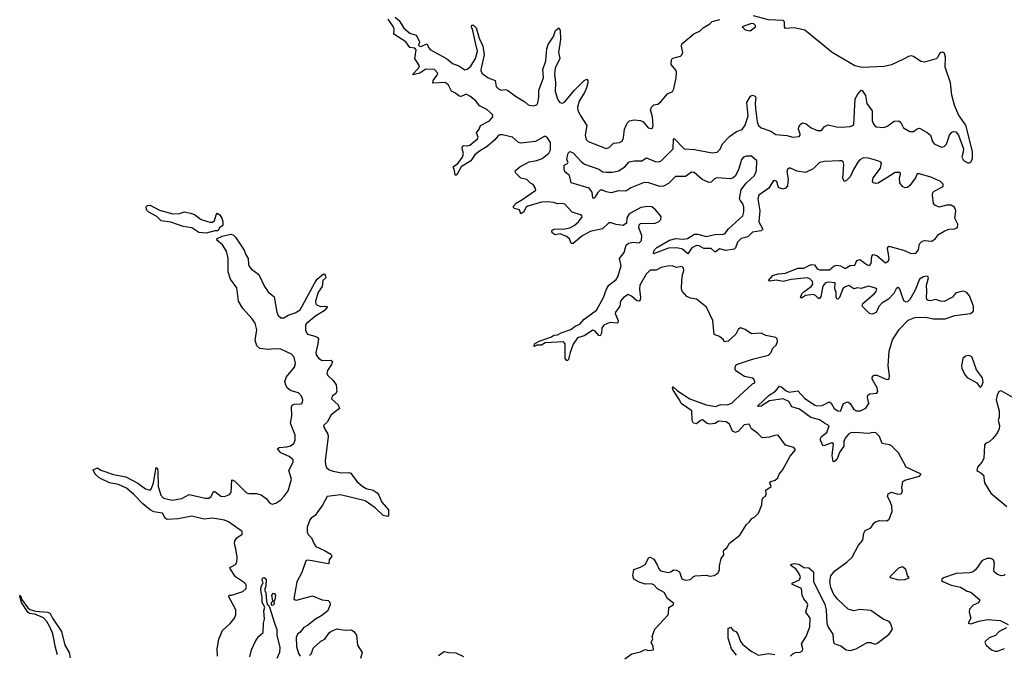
# Model space of a CAD drawing. Extents: x 2470790 to 2659118, y 702284 to 849036.
# Tile 41 of 154: x 2546164 to 2554240, y 776779 to 781983. Entities that reach past the tile are written whole.
import ezdxf

# ---------------------------------------------------------------- set-up
doc = ezdxf.new("R2010")
doc.units = 0

msp = doc.modelspace()

# ---------------------------------------------------------------- linework, layer by layer
at = {"layer": '0CON10XD'}
for points in [[(2549243.3, 782003.3), (2549277.9, 781975), (2549315, 781913.8), (2549363.4, 781873.4), (2549415, 781854.5), (2549440.5, 781810.5), (2549442.4, 781795), (2549435.4, 781775), (2549442.2, 781765), (2549455, 781763.5), (2549505.9, 781785.9), (2549516.2, 781755), (2549534, 781735), (2549665.9, 781665.9), (2549715, 781624.8), (2549765.4, 781605.4), (2549815, 781571.8), (2549835, 781576.7), (2549865, 781602.9), (2549903.1, 781665), (2549919.7, 781725), (2549902.5, 781792.5), (2549881.4, 781895), (2549869.3, 781925), (2549871.3, 781938.7), (2549885, 781937.3), (2549907.7, 781915), (2549932.1, 781832.1), (2549961.6, 781765), (2549973.6, 781695), (2549948.5, 781585), (2549947.5, 781565), (2549955.9, 781545), (2550007.8, 781505), (2550063, 781483), (2550072.6, 781435), (2550095, 781414.2), (2550115, 781405.9), (2550145, 781410.5), (2550165, 781405.6), (2550231.9, 781355), (2550308, 781308), (2550333.3, 781283.3), (2550375, 781277.3), (2550405, 781283.7), (2550415, 781301.2), (2550422, 781345), (2550420.8, 781405), (2550461.5, 781505), (2550455.2, 781575), (2550479.8, 781645), (2550486.9, 781745), (2550499.5, 781780.5), (2550541.9, 781845), (2550558.9, 781895), (2550585, 781915.8), (2550597.8, 781897.8), (2550598.6, 781821.4), (2550583.7, 781715), (2550594.8, 781665), (2550555.8, 781585), (2550551.1, 781535), (2550558.7, 781468.7), (2550555.3, 781395), (2550578.4, 781325), (2550593.1, 781303.1), (2550615, 781298), (2550635, 781309.1), (2550714.8, 781405.2), (2550795, 781483.5), (2550815, 781494.3), (2550823.1, 781485), (2550823.8, 781465), (2550812.5, 781425), (2550795.3, 781385), (2550752.4, 781315), (2550739.6, 781265), (2550742.1, 781242.1), (2550760, 781200), (2550814.6, 781115), (2550802.7, 781035), (2550809.8, 780999.8), (2550828, 780985), (2550975, 780927.1), (2550998.8, 780935), (2551035, 780971.5), (2551085, 780976.5), (2551105, 780987.5), (2551117.5, 781015), (2551125.5, 781085), (2551145.6, 781135), (2551166.1, 781153.9), (2551205, 781161.5), (2551255, 781157.1), (2551276.4, 781146.4), (2551317.5, 781095), (2551345, 781091.2), (2551355, 781096.7), (2551360.8, 781115), (2551355.6, 781185), (2551338.6, 781245), (2551345.6, 781264.4), (2551365, 781283.8), (2551398.6, 781291.4), (2551421.7, 781308.3), (2551476.7, 781375), (2551517.5, 781395), (2551530, 781415), (2551548, 781505), (2551550, 781555), (2551545, 781570), (2551506.7, 781615), (2551508.8, 781655), (2551522.1, 781667.9), (2551583.3, 781685), (2551595.4, 781694.6), (2551601.9, 781715), (2551591.5, 781765), (2551594.4, 781785.6), (2551692.1, 781867.9), (2551745, 781892.5), (2551770, 781915), (2551825, 781947.5), (2551845, 781967.5), (2551907, 781983)], [(2553305, 780706.3), (2553205, 780643.5), (2553185, 780639.5), (2553168, 780645), (2553158.9, 780655), (2553164.1, 780685), (2553223.3, 780765), (2553231.8, 780805), (2553225.8, 780815.8), (2553202.9, 780825), (2553125, 780846.5), (2553085, 780850.6), (2553055.3, 780835), (2553037.8, 780815), (2553002, 780755), (2552975, 780694), (2552945, 780664), (2552925, 780656.7), (2552914.5, 780684.5), (2552923.7, 780795), (2552918, 780818), (2552905.6, 780825.6), (2552886.6, 780826.6), (2552765, 780819.8), (2552725, 780811.2), (2552671.5, 780758.5), (2552608.9, 780731.1), (2552539.7, 780739.7), (2552485, 780765.4), (2552475, 780764.2), (2552462.5, 780755), (2552457.1, 780735), (2552467.5, 780675), (2552460.4, 780619.6), (2552445, 780600.6), (2552425, 780592.5), (2552394.1, 780604.1), (2552385.3, 780615.3), (2552373.5, 780655), (2552354.8, 780665.2), (2552341.1, 780655), (2552308.8, 780601.2), (2552227.1, 780545), (2552219.1, 780515), (2552233.3, 780415), (2552226.1, 780325), (2552259.2, 780265), (2552245, 780252.4), (2552175, 780240.7), (2552136.5, 780203.5), (2552081.8, 780188.2), (2552051.7, 780158.3), (2552035, 780110.8), (2552025, 780101.5), (2551955, 780090.7), (2551905, 780103.3), (2551875, 780078.6), (2551865, 780080), (2551835, 780107.8), (2551775, 780106.6), (2551737.8, 780127.8), (2551715, 780131.9), (2551678.2, 780111.8), (2551645, 780061.9), (2551600.6, 780100.6), (2551555, 780112.5), (2551485, 780108.9), (2551363.6, 780063.6), (2551361.2, 780075), (2551370.8, 780095), (2551390, 780115), (2551495, 780174.1), (2551545, 780189.2), (2551605, 780182.3), (2551642.1, 780187.9), (2551698.8, 780225), (2551725, 780225.2), (2551795, 780204.2), (2551865, 780221.3), (2551935, 780223.3), (2551949.7, 780230.3), (2551973.7, 780266.3), (2552094.2, 780375.8), (2552103.8, 780406.2), (2552104.5, 780445), (2552095, 780473.8), (2552072.2, 780502.2), (2552069, 780515), (2552082.4, 780587.6), (2552120.5, 780639.5), (2552190.9, 780705), (2552207.1, 780745), (2552208.9, 780825), (2552165, 780863.8), (2552125, 780864.6), (2552101.8, 780855), (2552085, 780836.7), (2552059, 780751), (2552031.1, 780698.9), (2552015.1, 780684.9), (2551992.9, 780677.1), (2551885, 780686.5), (2551862.7, 780677.3), (2551835, 780651.7), (2551815, 780647.3), (2551761.5, 780671.5), (2551695, 780730.3), (2551675, 780732.4), (2551625, 780697.5), (2551543, 780697), (2551485, 780638.9), (2551445, 780617), (2551415, 780614.9), (2551325, 780644.9), (2551285, 780647.9), (2551175.6, 780605), (2551135, 780578.1), (2551075, 780578.8), (2551014.3, 780564.3), (2550975, 780571.7), (2550945, 780585.4), (2550926, 780584), (2550905.5, 780565), (2550885, 780530), (2550875, 780520), (2550865, 780520), (2550858.3, 780568.3), (2550835, 780601.1), (2550686.7, 780645), (2550674.6, 780704.6), (2550635, 780736.2), (2550628.8, 780758.8), (2550629.3, 780790.7), (2550656.1, 780803.9), (2550662.5, 780815), (2550652.5, 780835), (2550656.4, 780866.4), (2550663, 780887), (2550676.7, 780903.3), (2550705, 780891.2), (2550769.1, 780819.1), (2550797.6, 780797.6), (2550915, 780757.8), (2550946, 780736), (2550975, 780732.1), (2551026.4, 780733.6), (2551075, 780743.6), (2551128.5, 780775), (2551161.9, 780818.1), (2551205, 780824.8), (2551265.6, 780824.4), (2551305, 780851.4), (2551375, 780819.3), (2551405, 780818.2), (2551425, 780825.8), (2551523.8, 780925), (2551525.9, 781004.1), (2551532.4, 781007.6), (2551615, 780923.3), (2551699.7, 780919.7), (2551845, 780889.8), (2551885, 780895.3), (2551909, 780921), (2551929.2, 780965), (2551984.7, 781025.3), (2552044, 781066), (2552088.8, 781081.2), (2552113.4, 781116.6), (2552140, 781195), (2552127.2, 781305), (2552156.8, 781355), (2552174.8, 781365.2), (2552195, 781356.6), (2552201.1, 781345), (2552196.1, 781296.1), (2552199.8, 781255), (2552212.7, 781145), (2552224.7, 781115), (2552245.2, 781095.2), (2552325, 781068.8), (2552365, 781040.5), (2552455, 781032.2), (2552505, 781020.8), (2552556.1, 781023.9), (2552565.4, 781034.6), (2552565.6, 781045), (2552552.7, 781085), (2552555.4, 781104.6), (2552565.4, 781124.6), (2552583.3, 781136.7), (2552615, 781127.5), (2552656.9, 781095), (2552706.4, 781073.6), (2552740, 781075), (2552763.6, 781106.4), (2552795, 781120.6), (2552863.7, 781103.7), (2552905, 781100.3), (2552975, 781107.5), (2552995, 781113.9), (2553005, 781124.4), (2553017.5, 781332.5), (2553038.3, 781371.7), (2553065, 781403.8), (2553075, 781401.2), (2553102.2, 781362.2), (2553112.7, 781295), (2553155.6, 781235), (2553156.7, 781155), (2553166, 781125), (2553185, 781103.7), (2553255, 781099.2), (2553285, 781112.5), (2553335, 781151.3), (2553373.4, 781153.4), (2553391.1, 781141.1), (2553413.8, 781095), (2553465, 781065.3), (2553494, 781065), (2553525, 781088.9), (2553545, 781093.3), (2553608, 781058), (2553634.7, 781035), (2553650.6, 780985), (2553664.7, 780965), (2553725, 780938.2), (2553745, 780941.8), (2553765, 780961.8), (2553789.1, 781035), (2553809.6, 781060.4), (2553825, 781066.1), (2553842.4, 781062.4), (2553864, 781035), (2553903.8, 780925), (2553902.9, 780897.1), (2553891.2, 780855), (2553905, 780828.2), (2553945, 780805.6), (2553965, 780814.2), (2553978.8, 780845), (2553977.5, 780902.5), (2553925, 781117.1), (2553862.9, 781202.9), (2553832, 781282), (2553809.1, 781365), (2553798.8, 781465), (2553753.2, 781593.2), (2553758.4, 781675), (2553749.5, 781705), (2553735.8, 781715.8), (2553721.9, 781715), (2553708.8, 781705), (2553694.5, 781675.5), (2553679.5, 781660.5), (2553585, 781633.5), (2553555, 781639.4), (2553495, 781679.6), (2553475, 781686.7), (2553455, 781682.3), (2553411.5, 781658.5), (2553315, 781612.1), (2553255, 781597.7), (2553075, 781591.8), (2553014.2, 781604.2), (2552826.7, 781715), (2552605, 781896.2), (2552517.3, 781917.3), (2552445, 781910.2), (2552436, 781925), (2552437.4, 781965), (2552425, 781974.8), (2552305, 781982.2), (2552183.5, 782015)], [(2552357, 778573), (2552315, 778560), (2552253, 778553), (2552215, 778592.5), (2552167, 778627), (2552146.1, 778666.1), (2552105, 778661.9), (2552060.3, 778609.7), (2552035, 778596.9), (2552009.5, 778609.5), (2551985.3, 778665), (2551958.8, 778685), (2551895, 778691.1), (2551868.3, 778671.7), (2551825, 778667.3), (2551802.6, 778672.6), (2551765, 778701.1), (2551746.9, 778695), (2551715, 778670), (2551691.2, 778675), (2551680, 778695), (2551677.5, 778775), (2551588.6, 778835), (2551576.5, 778865), (2551523.8, 778945), (2551517.5, 778965), (2551525, 778972.5), (2551559.2, 778939.2), (2551661.4, 778875), (2551795, 778823.9), (2551875, 778810), (2551913.3, 778826.7), (2551967.5, 778825), (2552005, 778839.4), (2552035, 778869.4), (2552175, 778996.2), (2552192.5, 779005), (2552193.8, 779015), (2552185.8, 779035), (2552175, 779042.5), (2552108.3, 779058.3), (2552045, 779097.5), (2552032.5, 779115), (2552033, 779137), (2552042.5, 779155), (2552175, 779199.2), (2552307, 779233), (2552325, 779250), (2552341.7, 779288.3), (2552367.5, 779315), (2552380, 779345), (2552377.5, 779365), (2552365, 779377.5), (2552285, 779393.3), (2552245, 779412.5), (2552165, 779406.7), (2552115, 779442.5), (2552075, 779457.5), (2552056.4, 779443.6), (2552037.5, 779405), (2551975, 779347.5), (2551941.7, 779341.7), (2551940, 779355), (2551905, 779386), (2551861.2, 779401.2), (2551848, 779515), (2551796, 779626), (2551715, 779690), (2551665, 779700), (2551635, 779713.8), (2551597, 779757), (2551590.9, 779775), (2551596.2, 779843.8), (2551599.2, 779890.8), (2551611.8, 779925), (2551608.9, 779945), (2551595, 779958.1), (2551550.8, 779950.8), (2551515, 779963.3), (2551478.3, 779961.7), (2551425, 779950), (2551385, 779930), (2551335, 779929.6), (2551303.5, 779895), (2551250.6, 779805), (2551246.6, 779773.4), (2551256.4, 779703.6), (2551254.3, 779685.7), (2551246.2, 779675), (2551225, 779677.5), (2551181.4, 779715), (2551155, 779728.2), (2551115.6, 779705), (2551093.2, 779675), (2551086.2, 779633.8), (2551050.5, 779585), (2551048.9, 779575), (2551073.9, 779515), (2551070.5, 779499.5), (2551065, 779494.6), (2551005, 779499.2), (2550955, 779478.2), (2550938.2, 779455), (2550935, 779412.5), (2550925, 779391.2), (2550915, 779392.5), (2550885, 779428.8), (2550865, 779437.2), (2550795, 779390), (2550738.5, 779375), (2550705, 779323.1), (2550678.2, 779255), (2550671.8, 779221.8), (2550665, 779196), (2550655, 779186), (2550638.8, 779205), (2550637.1, 779325), (2550625, 779340.7), (2550475, 779333.5), (2550445, 779314.7), (2550405.7, 779314.3), (2550383.6, 779303.6), (2550387.5, 779325), (2550425, 779346.5), (2550527.3, 779382.7), (2550545, 779396.5), (2550575, 779398.2), (2550605, 779414.6), (2550685, 779442.1), (2550719.9, 779470.1), (2550757.9, 779485), (2550793.2, 779526.8), (2550895, 779600.4), (2550952.1, 779705), (2550976.1, 779773.9), (2550996.1, 779805), (2551056.4, 779853.6), (2551069.6, 779875), (2551097.3, 779965), (2551082.9, 780025), (2551120.8, 780075), (2551132.9, 780115), (2551138, 780135), (2551158.3, 780151.7), (2551195, 780158.6), (2551245, 780154), (2551265, 780173.3), (2551266.1, 780213.9), (2551242.5, 780275), (2551245, 780300), (2551255, 780312.5), (2551375, 780314.3), (2551403.3, 780325), (2551423.8, 780345), (2551426.2, 780365), (2551415, 780382.5), (2551380, 780425), (2551348.8, 780448.8), (2551315, 780451.4), (2551257.7, 780442.3), (2551175, 780396.2), (2551160, 780385), (2551143.2, 780356.8), (2551140, 780315), (2551115, 780296.2), (2551055, 780302.5), (2551015, 780317.5), (2550995, 780315.8), (2550945, 780266.7), (2550844, 780245), (2550775, 780206.7), (2550705, 780146.7), (2550688.6, 780148.6), (2550674.3, 780185), (2550649.2, 780205), (2550596.5, 780226.5), (2550555, 780218.5), (2550531.4, 780235), (2550528, 780255), (2550543.8, 780266.2), (2550635, 780266.8), (2550675, 780275.4), (2550712.2, 780295), (2550746.2, 780325), (2550778.1, 780365), (2550775.8, 780375), (2550765, 780381.9), (2550694.3, 780405), (2550635, 780470.8), (2550615, 780475.6), (2550575, 780472), (2550543.7, 780483.7), (2550495, 780490.2), (2550445, 780487), (2550332.5, 780455), (2550319.4, 780445), (2550296.7, 780403.3), (2550275, 780390), (2550262.9, 780425), (2550223.3, 780433.3), (2550213, 780443), (2550215.4, 780455), (2550235, 780479.1), (2550282.9, 780505), (2550396.7, 780585), (2550393.3, 780605), (2550375, 780632.5), (2550355, 780643.3), (2550325, 780673.3), (2550275, 780682), (2550233.8, 780725), (2550228.8, 780735), (2550232, 780745), (2550265, 780777.1), (2550341.8, 780818.2), (2550405, 780828), (2550449.4, 780845), (2550505, 780887.5), (2550518.5, 780915), (2550517.1, 780975), (2550493.4, 781013.4), (2550477.5, 781025), (2550465, 781024.4), (2550395, 780984.6), (2550275, 780970), (2550255, 780975.6), (2550205, 781018.6), (2550125, 781039.4), (2550102.6, 781037.4), (2550085, 781027.5), (2550061.3, 780998.7), (2549997.4, 780942.6), (2549934.4, 780905.6), (2549897.3, 780875), (2549865.4, 780824.6), (2549783.9, 780776.1), (2549755, 780720.6), (2549745, 780708.6), (2549735, 780706.7), (2549730, 780745), (2549718.5, 780775), (2549757, 780803), (2549797.2, 780855), (2549803.9, 780885), (2549792.9, 780925), (2549796.5, 780945), (2549805, 780952.1), (2549835, 780949.3), (2549855, 780954.7), (2549918.6, 781005), (2549925, 781020), (2549911.1, 781055), (2549932.5, 781085), (2549943.8, 781115), (2550016.7, 781153.3), (2550046.2, 781185), (2550042.7, 781205), (2549995, 781245.2), (2549936.4, 781276.4), (2549905, 781316.4), (2549856.3, 781356.3), (2549825, 781370.9), (2549785, 781351.6), (2549768.5, 781355), (2549739.7, 781379.7), (2549705.7, 781395.7), (2549682.1, 781445), (2549655, 781467.1), (2549552.5, 781462.5), (2549555.9, 781485), (2549586.1, 781525), (2549593.2, 781545), (2549565.7, 781575.7), (2549495, 781576.5), (2549445, 781544.8), (2549391.5, 781531.5), (2549389.2, 781535), (2549435.7, 781584.3), (2549443.8, 781605), (2549404.4, 781664.4), (2549415, 781736.9), (2549405, 781748.8), (2549365, 781755.6), (2549331.1, 781801.1), (2549232.8, 781862.8), (2549234.7, 781905), (2549227.7, 781927.7), (2549187.3, 781987.3)], [(2552155, 781892.5), (2552200, 781925), (2552200, 781935), (2552185, 781948.8), (2552165, 781952), (2552090, 781925), (2552115, 781900), (2552155, 781892.5)], [(2552486.2, 776763.8), (2552506.4, 776783.6), (2552526.7, 776793.3), (2552565, 776796.7), (2552583.6, 776806.4), (2552586.1, 776823.9), (2552576.5, 776865), (2552615.5, 776925), (2552645.2, 777004.8), (2552646.3, 777075), (2552612.7, 777125), (2552627.2, 777185), (2552620, 777205), (2552596, 777235), (2552583.1, 777265), (2552575, 777320), (2552497.5, 777355), (2552506.2, 777365), (2552559.2, 777390.8), (2552568.5, 777415), (2552555.2, 777445.2), (2552528.9, 777478.9), (2552492.5, 777505), (2552487.5, 777515), (2552515, 777522.9), (2552555, 777517.1), (2552595, 777490.5), (2552637, 777487), (2552674.4, 777454.4), (2552675.9, 777375), (2552768, 777188), (2552777.7, 777145), (2552785, 777031.2), (2552795, 777001.4), (2552832.5, 776945), (2552840, 776875), (2552850, 776865), (2552897.6, 776847.6), (2552941.4, 776815), (2552975, 776811.1), (2553024.2, 776825), (2553115, 776876.7), (2553145, 776876.7), (2553175, 776862.5), (2553195, 776866.7), (2553295.8, 776944.2), (2553323.5, 776985), (2553306, 777035), (2553295, 777049.2), (2553247.2, 777067.2), (2553145, 777137.1), (2553055, 777147.3), (2553005, 777135.8), (2552959.5, 777149.5), (2552872.2, 777232.2), (2552838.1, 777275), (2552816.4, 777326.4), (2552808.3, 777375), (2552817.4, 777422.6), (2552850.2, 777465), (2552948.4, 777535), (2552991.7, 777575), (2553042.5, 777675), (2553079.2, 777715), (2553087.2, 777772.8), (2553098.6, 777795), (2553145, 777816.5), (2553168.6, 777855), (2553183.8, 777865), (2553214.7, 777875.3), (2553275, 777872.5), (2553295, 777886.9), (2553319.1, 777949.1), (2553317.6, 777995), (2553306.3, 778023.7), (2553282.5, 778075), (2553285.8, 778094.2), (2553315, 778110), (2553367.3, 778092.7), (2553395, 778096), (2553404.2, 778115), (2553397.8, 778145), (2553408, 778195), (2553424, 778206), (2553545, 778240.8), (2553556.7, 778255), (2553434.1, 778314.1), (2553371.9, 778431.9), (2553315, 778487.5), (2553297, 778497), (2553238.3, 778508.3), (2553215.3, 778565), (2553185, 778596.2), (2553165, 778598.2), (2553125, 778589.1), (2553015, 778598.1), (2552980, 778595), (2552961.1, 778585), (2552935, 778552.7), (2552924.8, 778525), (2552922.4, 778485), (2552891.5, 778438.5), (2552865, 778377.1), (2552845, 778356.7), (2552835, 778360), (2552829.1, 778409.1), (2552837.4, 778505), (2552825, 778512.4), (2552759.4, 778489.4), (2552752.6, 778492.6), (2552732.2, 778535), (2552730.9, 778549.1), (2552740.5, 778565), (2552785, 778598.8), (2552803.6, 778653.6), (2552763.7, 778673.7), (2552725, 778702.9), (2552651.5, 778721.5), (2552560.2, 778790.2), (2552498.3, 778808.3), (2552471.9, 778851.9), (2552425, 778875.2), (2552312.9, 778857.1), (2552245, 778812.7), (2552225, 778810), (2552216.2, 778815), (2552311.5, 778905), (2552362.8, 778937.2), (2552395, 778979.1), (2552415, 778969.6), (2552449.5, 778939.5), (2552475, 778929.2), (2552545, 778939.3), (2552599.9, 778879.9), (2552685, 778821.9), (2552705, 778817.4), (2552745, 778820.5), (2552805, 778848.1), (2552819.5, 778839.5), (2552845.3, 778795.2), (2552874.3, 778775), (2552895, 778772.9), (2552921.9, 778835), (2552955, 778849.4), (2552975, 778835.7), (2553005, 778787.8), (2553025, 778776.8), (2553061.2, 778775), (2553105, 778798.8), (2553127.9, 778835), (2553117.1, 778885), (2553121.2, 778905), (2553137.5, 778915), (2553195, 778921.4), (2553203.5, 778935), (2553195.8, 778965), (2553156, 779035), (2553159.4, 779060.6), (2553172.8, 779067.2), (2553195, 779066.8), (2553275, 779032.8), (2553295.5, 779035), (2553299.3, 779065), (2553287.5, 779145), (2553294.6, 779265), (2553323.6, 779356.4), (2553377, 779443), (2553451.2, 779518.8), (2553505, 779541.6), (2553595, 779543.2), (2553655, 779530.5), (2553699.8, 779530.2), (2553755, 779529.2), (2553835, 779558.2), (2553963.3, 779575), (2553987.1, 779592.9), (2553987.6, 779635), (2553955, 779718.8), (2553931.2, 779745), (2553905, 779755.6), (2553875, 779752.5), (2553840.3, 779739.7), (2553813.6, 779706.4), (2553745, 779673.1), (2553715, 779675.5), (2553677.6, 779687.6), (2553635, 779677.5), (2553615, 779679.2), (2553605, 779688.8), (2553600.9, 779705), (2553605.3, 779755), (2553600.7, 779805), (2553616.9, 779865), (2553615.5, 779875.5), (2553605, 779880), (2553578, 779875), (2553543.3, 779855), (2553508.7, 779765), (2553465, 779687.5), (2553447.8, 779672.2), (2553435, 779667.1), (2553415, 779676.2), (2553383, 779773), (2553375, 779783.8), (2553365, 779785.6), (2553352.9, 779775), (2553332.6, 779737.4), (2553289, 779691), (2553235, 779659.6), (2553209.2, 779630.8), (2553189.3, 779580.7), (2553155, 779567.3), (2553134.8, 779574.8), (2553073.5, 779635), (2553080.6, 779655), (2553173.5, 779735), (2553189.2, 779755), (2553192.9, 779775), (2553176.2, 779785), (2553125, 779798.2), (2553065, 779777.9), (2553035, 779783.1), (2553005, 779777.1), (2552965, 779803.1), (2552935, 779791.2), (2552916.2, 779775), (2552887.5, 779705), (2552875, 779691.4), (2552865, 779694.2), (2552861.1, 779705), (2552860.5, 779745), (2552850.3, 779775), (2552851.9, 779825), (2552795, 779830.4), (2552772.5, 779825), (2552750.9, 779799.1), (2552736.1, 779713.9), (2552725, 779696), (2552715, 779695.8), (2552691.3, 779721.3), (2552675, 779728.1), (2552608.6, 779721.4), (2552575, 779700), (2552568.8, 779705), (2552580, 779735), (2552595, 779752.1), (2552656.4, 779795), (2552668.3, 779815), (2552667.5, 779835), (2552645, 779859.2), (2552625, 779867.3), (2552492.8, 779852.8), (2552425, 779836.9), (2552372.6, 779847.4), (2552315, 779838.8), (2552306.7, 779845), (2552340.8, 779885), (2552385, 779898.9), (2552445, 779903.4), (2552545, 779944.1), (2552595, 779944.7), (2552655, 779976.2), (2552682.1, 779972.1), (2552705, 779940), (2552725, 779931.6), (2552805, 779931.9), (2552845, 779964.4), (2552865, 779970.6), (2552895, 779963.3), (2552935, 779942.2), (2552975, 779966.9), (2553015, 779970), (2553030.7, 780009.3), (2553054.3, 780015.7), (2553115, 779973.8), (2553135, 779966.9), (2553146.8, 779985), (2553153.1, 780045), (2553165, 780057.1), (2553195, 780050.5), (2553265, 779988.6), (2553288.6, 780005), (2553294.6, 780025), (2553281.5, 780108.5), (2553293.2, 780126.8), (2553412.6, 780092.6), (2553475, 780064.6), (2553515, 780067.9), (2553535.3, 780094.7), (2553545, 780144), (2553565, 780168.1), (2553585, 780172.2), (2553645, 780165.5), (2553675, 780189.4), (2553698.9, 780221.1), (2553745, 780249.2), (2553785, 780266), (2553835, 780267.5), (2553855, 780277.5), (2553858, 780305), (2553833.3, 780355), (2553840.8, 780415), (2553830, 780445), (2553805, 780462.1), (2553765, 780463.1), (2553705, 780446.8), (2553670.8, 780460.8), (2553658.5, 780475), (2553650.4, 780545), (2553653.6, 780565), (2553663.8, 780576.2), (2553739.2, 780615), (2553737.6, 780635), (2553715, 780656.2), (2553645, 780689), (2553545, 780717.6), (2553525, 780717.9), (2553510, 780685), (2553465, 780624.3), (2553445, 780607.5), (2553425, 780604.2), (2553404.5, 780614.5), (2553383.3, 780645), (2553380, 780685), (2553387.5, 780715), (2553385, 780728.8), (2553345, 780729.1), (2553305, 780706.3)], [(2547695, 780233.7), (2547635, 780236.5), (2547575, 780275.6), (2547505, 780286.9), (2547405, 780321.2), (2547325, 780334), (2547288.6, 780368.6), (2547222.5, 780405), (2547203.3, 780425), (2547203, 780447), (2547212, 780458), (2547235, 780461.4), (2547309.8, 780419.8), (2547421.5, 780391.5), (2547475, 780393.1), (2547515, 780406.9), (2547565, 780397.1), (2547599.2, 780385), (2547654.1, 780344.1), (2547725, 780321.8), (2547746.4, 780323.6), (2547762.5, 780335), (2547775, 780382.5), (2547785, 780396.7), (2547805, 780383.3), (2547822, 780355), (2547830.8, 780325), (2547830, 780295), (2547803.3, 780276.7), (2547788.8, 780251.2), (2547765, 780251.2), (2547695, 780233.7)], [(2547787.5, 776765), (2547783.3, 776825), (2547797, 776903), (2547826.7, 776975), (2547889.5, 777030.5), (2547927.5, 777075), (2547938.3, 777101.7), (2547937.5, 777145), (2547877.5, 777255), (2547885.7, 777264.3), (2547905, 777265.5), (2547994.2, 777295), (2548018.1, 777315), (2548025.6, 777335), (2548019.5, 777355), (2548009.4, 777365), (2547934.5, 777415), (2547886.7, 777485), (2547893.3, 777495), (2547935.4, 777514.6), (2547945.4, 777534.6), (2547947.9, 777575), (2547936.2, 777645), (2547926.5, 777685), (2547930.2, 777709.8), (2547945, 777734.3), (2547988.8, 777765), (2547990, 777785), (2547875.6, 777865.6), (2547845, 777878.9), (2547745, 777895.7), (2547676.2, 777886.2), (2547575, 777911), (2547465, 777891), (2547373.8, 777885), (2547358.1, 777895), (2547335, 777937.3), (2547265, 777947.8), (2547235, 777962.6), (2547175, 778011.9), (2547099.8, 778089.8), (2547040.6, 778140.6), (2546975, 778170.9), (2546900, 778185), (2546816.7, 778225), (2546784, 778255), (2546768.3, 778291.7), (2546802.3, 778307.7), (2546830.7, 778289.3), (2546932.9, 778252.9), (2547035, 778233.2), (2547133.1, 778183.1), (2547195, 778135.4), (2547234.2, 778125.8), (2547245, 778138.8), (2547261.3, 778185), (2547285, 778310), (2547295, 778302.5), (2547298.5, 778275), (2547299.6, 778155), (2547322.9, 778082.9), (2547345, 778059.1), (2547415, 778043.4), (2547495, 778056.8), (2547555, 778088.8), (2547685, 778059.3), (2547715, 778060.3), (2547735.7, 778074.3), (2547755, 778112.9), (2547765, 778114.4), (2547815, 778075.4), (2547845, 778072.7), (2547885, 778090), (2547899.6, 778105), (2547905, 778208.8), (2547925, 778202.9), (2547945, 778182.2), (2548025, 778104.5), (2548045, 778097.5), (2548105, 778098.2), (2548145, 778087.9), (2548187, 778057), (2548215, 778018.9), (2548235, 778010), (2548265, 778018), (2548306.2, 778045), (2548334.6, 778075), (2548365, 778120.8), (2548394.3, 778215), (2548371.9, 778285), (2548408.5, 778355), (2548408.1, 778375), (2548375, 778402.1), (2548305, 778432.1), (2548278.8, 778465), (2548292.5, 778475), (2548355, 778479.7), (2548385, 778488.7), (2548411.9, 778508.1), (2548424.7, 778535), (2548423.9, 778575), (2548385.9, 778675), (2548395.8, 778735), (2548392.7, 778807.3), (2548399.2, 778820.8), (2548415, 778830.5), (2548475, 778832.2), (2548483.5, 778845), (2548485.9, 778865.9), (2548476.9, 778895), (2548452.4, 778922.4), (2548408.8, 778935), (2548385, 778943.5), (2548361.4, 778961.4), (2548347.3, 778985), (2548340, 779015), (2548353.1, 779055), (2548418.1, 779135), (2548425.6, 779165), (2548415.9, 779215.9), (2548395, 779240), (2548305, 779280.7), (2548255, 779285.2), (2548205, 779277.9), (2548135, 779287.1), (2548108.8, 779308.8), (2548096.7, 779355), (2548108.9, 779438.9), (2548094.6, 779495), (2548070.8, 779530.8), (2547993.5, 779615), (2547960, 779675), (2547945.7, 779785), (2547894, 779854), (2547873.2, 779915), (2547874.7, 780025), (2547860.5, 780085), (2547827.6, 780137.6), (2547781.3, 780175), (2547785, 780188.7), (2547825, 780206.8), (2547895.2, 780225.2), (2547915, 780218.9), (2547935, 780199.5), (2548005, 780094.3), (2548019.1, 780055), (2548039.6, 780025), (2548041.8, 779975), (2548048.9, 779955), (2548065, 779936.7), (2548125, 779893.3), (2548172.5, 779795), (2548201.2, 779751.2), (2548251.1, 779711.1), (2548272.2, 779585), (2548285, 779558.1), (2548305, 779537.8), (2548331.1, 779538.9), (2548365, 779560.6), (2548425, 779580.3), (2548465.1, 779604.9), (2548585, 779825.6), (2548605, 779854), (2548655, 779900), (2548665, 779897.5), (2548673.6, 779883.6), (2548675.7, 779865), (2548650, 779845), (2548645, 779796), (2548612.5, 779747.5), (2548591.1, 779675), (2548592.5, 779652.5), (2548605, 779641.3), (2548635, 779632.3), (2548682.5, 779635), (2548685.4, 779625), (2548662.7, 779595), (2548592.7, 779555), (2548515, 779487.7), (2548508.7, 779475), (2548507.3, 779435), (2548525, 779404.4), (2548585, 779388.9), (2548605, 779379.2), (2548614.3, 779365), (2548610.7, 779325), (2548592.4, 779255), (2548596.8, 779235), (2548615, 779206.2), (2548645, 779188.4), (2548715, 779190.9), (2548729.1, 779179.1), (2548722.9, 779155), (2548688.9, 779105), (2548684.2, 779085), (2548692.5, 779065), (2548735, 779024), (2548759.1, 778989.1), (2548765.6, 778935), (2548754, 778916), (2548725.8, 778895), (2548721.5, 778875), (2548775.7, 778825), (2548787.5, 778795), (2548718, 778742), (2548685, 778682.5), (2548655.7, 778655), (2548660.5, 778635), (2548691.9, 778585), (2548695.5, 778565), (2548670.2, 778365), (2548672.2, 778335), (2548681.2, 778311.2), (2548703.1, 778293.1), (2548735, 778280.9), (2548805, 778267.5), (2548865, 778269.6), (2548881.2, 778265), (2548930, 778195), (2548978.2, 778155), (2549005, 778139.6), (2549064.5, 778124.5), (2549095, 778102.9), (2549110.6, 778085), (2549135.4, 778025.4), (2549189.4, 777965), (2549189.7, 777920.3), (2549181.7, 777908.3), (2549145, 777916.1), (2549079.2, 777979.2), (2548996.9, 778036.9), (2548795, 778085.8), (2548685, 778074.2), (2548647.6, 778002.4), (2548603, 777943), (2548590, 777920), (2548555, 777895.4), (2548545, 777880.6), (2548522, 777822), (2548522.1, 777782.1), (2548531.7, 777761.7), (2548558.5, 777735), (2548578.2, 777685), (2548593.7, 777663.7), (2548665, 777631.5), (2548715, 777600.8), (2548724.2, 777585), (2548702, 777555), (2548700, 777525), (2548695, 777521.2), (2548563.2, 777546.8), (2548525, 777550), (2548510, 777545), (2548479.4, 777450.6), (2548436.6, 777373.4), (2548412, 777235), (2548422.5, 777225), (2548434.3, 777224.3), (2548565, 777259.5), (2548645, 777225.8), (2548695, 777221.1), (2548707, 777207), (2548710.7, 777185), (2548688, 777132), (2548643.3, 777096.7), (2548591.4, 777068.6), (2548524.3, 777015.7), (2548495, 776997.7), (2548465, 776960.8), (2548443.8, 776945), (2548431.9, 776918.1), (2548433.6, 776843.6), (2548450.6, 776785), (2548465, 776764.4)], [(2554045, 778968.8), (2554055, 778980), (2554065, 779013.3), (2554061.8, 779045), (2554010.9, 779110.9), (2553975, 779213.3), (2553964, 779224), (2553945, 779228.6), (2553920, 779225), (2553898.8, 779205), (2553888.8, 779145), (2553890, 779125), (2553913.3, 779075), (2553935, 779048.4), (2554014.8, 779004.8), (2554035, 778974.2), (2554045, 778968.8)], [(2554328, 778875), (2554215, 778939.4), (2554195, 778934.3), (2554180.7, 778905), (2554172.3, 778865), (2554198.1, 778775), (2554198, 778725), (2554190, 778695), (2554200, 778655), (2554197.5, 778625), (2554176.4, 778585), (2554142.8, 778545), (2554115, 778522.1), (2554085, 778508), (2554077.1, 778495), (2554071.9, 778385), (2554055, 778353.8), (2554020.8, 778315), (2554013.8, 778285), (2554021.1, 778281.1), (2554047.6, 778267.6), (2554068, 778248), (2554077.5, 778185), (2554130.1, 778100.1), (2554261, 777991)], [(2551127.4, 776742.6), (2551185, 776784), (2551255, 776798.8), (2551295, 776820), (2551325, 776811.4), (2551362.5, 776815), (2551358.8, 776845), (2551343.3, 776875), (2551356.7, 776905), (2551351.2, 776925), (2551373.4, 776986.6), (2551480.7, 777099.3), (2551486.7, 777115), (2551488.3, 777161.7), (2551523.8, 777185), (2551528, 777195), (2551477.6, 777237.6), (2551450.5, 777285), (2551395, 777317.3), (2551365, 777349.6), (2551345, 777356.1), (2551295, 777354.7), (2551245, 777370.5), (2551202.5, 777395), (2551192, 777425), (2551201.2, 777475), (2551255, 777492.7), (2551295, 777514.3), (2551325, 777572.5), (2551335, 777576.7), (2551365, 777560), (2551393.1, 777513.1), (2551405, 777479.2), (2551420.8, 777465), (2551485, 777450.4), (2551505, 777454.4), (2551526.9, 777473.1), (2551549.8, 777469.8), (2551575.6, 777455), (2551595, 777398), (2551625, 777387.5), (2551667.1, 777392.9), (2551686.7, 777415), (2551705, 777423.8), (2551795, 777428.8), (2551825, 777418.8), (2551860, 777425), (2551893, 777447), (2551903.3, 777475), (2551903.8, 777505), (2551917.5, 777565), (2551940, 777595), (2551937.5, 777625), (2551942.5, 777635), (2551965, 777652.5), (2551985, 777690), (2552070, 777755), (2552125, 777842.5), (2552150, 777865), (2552168, 777892), (2552194.1, 777905.9), (2552225, 777936.7), (2552250, 778005), (2552253.6, 778046.4), (2552262.5, 778065), (2552280, 778075), (2552287, 778093), (2552284, 778125), (2552326.2, 778155), (2552316, 778185), (2552325, 778197.1), (2552361.7, 778208.3), (2552383.3, 778225), (2552392.5, 778255), (2552420.5, 778289.5), (2552484.2, 778405), (2552526.2, 778455), (2552512.5, 778475), (2552445, 778494.2), (2552385, 778576.7), (2552357, 778573)], [(2554246.9, 777435), (2554235, 777425.6), (2554215, 777422.5), (2554182.4, 777432.4), (2554155.6, 777455), (2554152.9, 777475), (2554160.4, 777525), (2554151.2, 777555), (2554128, 777565), (2554096.7, 777565), (2554055.6, 777545), (2554006.6, 777473.4), (2553985, 777454.5), (2553955, 777446.4), (2553845, 777442.9), (2553742.2, 777405), (2553726.7, 777395), (2553725.5, 777385), (2553735.6, 777375), (2553803.3, 777345), (2553879, 777329), (2553935, 777297.9), (2553965, 777288.2), (2554039.2, 777225), (2554029.1, 777200.9), (2553985, 777181.8), (2553955, 777148.6), (2553950.4, 777125), (2553963.9, 777076.1), (2553942.5, 777035), (2553965, 777028), (2554030.1, 777049.9), (2554105.5, 777065.5), (2554205, 777056.9), (2554270, 777025)], [(2553375, 777388.8), (2553425, 777392.5), (2553460, 777405), (2553446, 777426), (2553430.8, 777475), (2553405, 777497.5), (2553372.9, 777485), (2553301.2, 777415), (2553312.5, 777405), (2553375, 777388.8)], [(2548051.2, 776758.8), (2548065.4, 776815), (2548095, 776881.2), (2548124, 776925), (2548161.7, 776958.3), (2548163.3, 777035), (2548173, 777067), (2548168, 777135), (2548174, 777165), (2548153.8, 777205), (2548154, 777245), (2548141.2, 777305), (2548144, 777335), (2548161.2, 777365), (2548153.6, 777386.4), (2548156.4, 777403.6), (2548169.3, 777409.3), (2548186.7, 777396.7), (2548183, 777337), (2548172.5, 777305), (2548183.3, 777285), (2548188.8, 777215), (2548195, 777190), (2548208.3, 777178.3), (2548217, 777157), (2548253.8, 777033.8), (2548273.3, 776983.3), (2548272.5, 776935), (2548296.8, 776835), (2548294.5, 776795), (2548272.9, 776745)], [(2546475.5, 776775), (2546456.8, 776835), (2546436.7, 776946.7), (2546412.2, 777005), (2546388.1, 777048.1), (2546358.9, 777078.9), (2546287.9, 777107.9), (2546245, 777114.1), (2546231.1, 777125), (2546180.4, 777205), (2546166.7, 777256.9), (2546164.5, 777265.5), (2546166.7, 777256.9), (2546175, 777257.1), (2546180.5, 777230.5), (2546231.3, 777161.3), (2546247.6, 777147.6), (2546294.2, 777134.2), (2546394, 777124), (2546414.2, 777114.2), (2546432.6, 777075), (2546506.8, 776965), (2546534.1, 776855), (2546570.7, 776795), (2546579.4, 776750.6)], [(2548235, 777180), (2548230, 777185), (2548230, 777205), (2548240, 777215), (2548232.5, 777265), (2548245, 777280), (2548255, 777277.5), (2548262.5, 777265), (2548256.7, 777225), (2548250, 777215), (2548252.5, 777195), (2548245, 777182.5), (2548235, 777180)], [(2548541.7, 776768.3), (2548556.9, 776785), (2548571.4, 776828.6), (2548635, 776886), (2548666.6, 776903.4), (2548701.2, 776955), (2548715, 776966.2), (2548765, 776988.8), (2548835, 776976.2), (2548885, 776980), (2548905, 776966.7), (2548926.7, 776935), (2548933.6, 776855), (2548973.8, 776795), (2548960, 776745)], [(2552042.3, 776772.3), (2552002.1, 776825), (2551975, 776912.5), (2551975, 776990), (2551995, 777002.5), (2552015.5, 776975.5), (2552037.1, 776965), (2552055, 776945.6), (2552076.8, 776885), (2552091.4, 776861.4), (2552164.8, 776804.8), (2552225, 776771.6), (2552307, 776787), (2552357.6, 776777.6)], [(2554256.7, 776995), (2554196.4, 776965), (2554167.6, 776932.4), (2554115, 776914.1), (2554083.2, 776885), (2554080.4, 776875), (2554090, 776855), (2554135, 776816.4), (2554163.8, 776805), (2554185, 776804.2), (2554242.5, 776827.5)], [(2549600.3, 776769.7), (2549645, 776803.3), (2549684.4, 776794.4), (2549742.5, 776792.5), (2549805, 776760)]]:
    msp.add_lwpolyline(points, dxfattribs=at)

doc.saveas('drawing.dxf')
